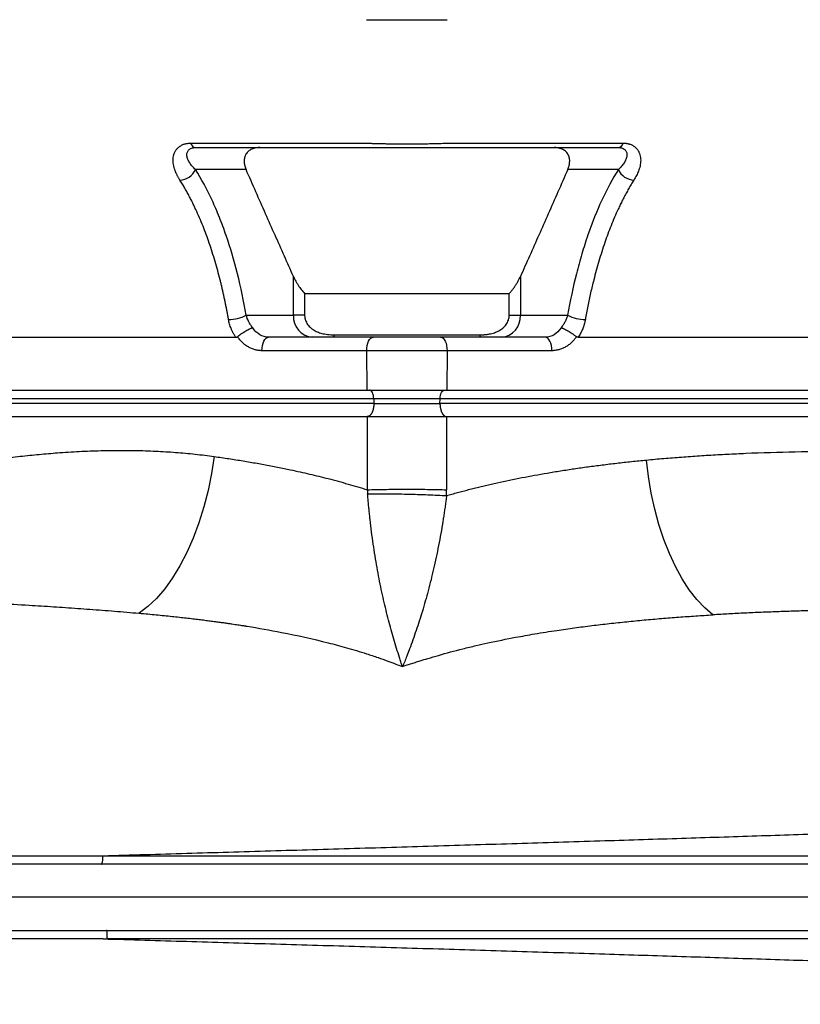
# Model space of a CAD drawing. Extents: x 99 to 1386, y 21 to 2104.
# Tile 11 of 20: x 1028 to 1205, y 321 to 545. Entities that reach past the tile are written whole.
import ezdxf

# ---------------------------------------------------------------- set-up
doc = ezdxf.new("R2010")
doc.units = 0
doc.layers.get('0').update_dxf_attribs({"linetype": 'CONTINUOUS'})

msp = doc.modelspace()

# ---------------------------------------------------------------- linework, layer by layer
at = {"color": 7, "linetype": 'CONTINUOUS'}
for p, q in [((1066.76, 516.69), (1106.64, 516.69)), ((1124.92, 516.69), (1164.8, 516.69)), ((1079.32, 510.68), (1067.86, 510.68)), ((1163.7, 510.68), (1152.23, 510.68)), ((1090.06, 477.68), (1090.06, 486.46)), ((1141.5, 486.46), (1141.5, 477.68)), ((1092.59, 482.59), (1138.96, 482.59)), ((1092.59, 482.59), (1092.59, 477.68)), ((1138.96, 477.68), (1138.96, 482.59)), ((1079.35, 477.68), (1090.06, 477.68)), ((1092.59, 477.68), (1090.06, 477.68)), ((1138.96, 477.68), (1141.5, 477.68)), ((1141.5, 477.68), (1152.2, 477.68)), ((941.8, 472.68), (1076.99, 472.68)), ((1108.17, 472.68), (1084.43, 472.68)), ((1099.31, 473.23), (1132.25, 473.23)), ((1147.12, 472.68), (1123.38, 472.68)), ((1154.57, 472.68), (1289.75, 472.68)), ((1106.67, 469.63), (1082.93, 469.63)), ((1124.88, 469.63), (1106.67, 469.63)), ((1106.75, 460.68), (1106.67, 469.63)), ((1124.88, 469.63), (1124.8, 460.68)), ((1148.62, 469.63), (1124.88, 469.63)), ((912.25, 460.68), (1106.75, 460.68)), ((1106.75, 460.68), (1124.8, 460.68)), ((1124.8, 460.68), (1319.3, 460.68)), ((1108.26, 458.75), (913.76, 458.75)), ((1123.3, 458.75), (1108.26, 458.75)), ((1108.26, 458.75), (1108.28, 457.68)), ((1123.27, 457.68), (1123.3, 458.75)), ((1317.8, 458.75), (1123.3, 458.75)), ((1108.28, 457.68), (913.77, 457.68)), ((1317.78, 457.68), (1123.27, 457.68)), ((912.13, 454.68), (1106.79, 454.68)), ((1106.79, 454.68), (1106.79, 438.1)), ((1124.77, 454.68), (1319.42, 454.68)), ((1124.77, 454.68), (1124.77, 438.1))]:
    msp.add_line(p, q, dxfattribs=at)
at = {"color": 7, "linetype": 'CONTINUOUS', "flags": 128}
for points in [[(1082.93, 469.63), (1082.96, 470.22), (1083.04, 470.8), (1083.18, 471.32), (1083.36, 471.79), (1083.59, 472.17), (1083.85, 472.45), (1084.14, 472.63), (1084.43, 472.68)], [(1106.67, 469.63), (1106.7, 470.22), (1106.78, 470.8), (1106.92, 471.32), (1107.1, 471.79), (1107.33, 472.17), (1107.59, 472.45), (1107.88, 472.63), (1108.17, 472.68)], [(1123.38, 472.68), (1123.68, 472.63), (1123.96, 472.45), (1124.22, 472.17), (1124.45, 471.79), (1124.64, 471.32), (1124.78, 470.8), (1124.86, 470.22), (1124.88, 469.63)], [(1148.62, 469.63), (1148.6, 470.22), (1148.52, 470.8), (1148.38, 471.32), (1148.19, 471.79), (1147.97, 472.17), (1147.7, 472.45), (1147.42, 472.63), (1147.12, 472.68)], [(1108.26, 458.75), (1108.23, 459.13), (1108.17, 459.5), (1108.08, 459.83), (1107.95, 460.12), (1107.8, 460.36), (1107.63, 460.54), (1107.45, 460.65), (1107.26, 460.68)], [(1123.3, 458.75), (1123.32, 459.13), (1123.38, 459.5), (1123.48, 459.83), (1123.6, 460.12), (1123.75, 460.36), (1123.92, 460.54), (1124.11, 460.65), (1124.3, 460.68)], [(1072.11, 445.63), (1071.51, 441.75), (1070.73, 437.93), (1069.77, 434.19), (1068.64, 430.59), (1067.35, 427.14), (1065.91, 423.9), (1064.34, 420.88), (1062.66, 418.11), (1060.87, 415.63), (1059, 413.45), (1057.06, 411.61), (1055.07, 410.1)], [(1185.12, 409.73), (1183.27, 411.32), (1181.48, 413.23), (1179.78, 415.44), (1178.16, 417.93), (1176.65, 420.68), (1175.26, 423.66), (1174.01, 426.85), (1172.89, 430.21), (1171.94, 433.73), (1171.14, 437.36), (1170.52, 441.08), (1170.07, 444.84)]]:
    msp.add_lwpolyline(points, dxfattribs=at)
at = {"color": 7, "linetype": 'CONTINUOUS'}
for centre, radius, start, end in [((1068.11, 517.08), 1.41, 195.8185, 260.3156), ((1163.44, 517.08), 1.41, 279.6844, 344.1815), ((1064.2, 512.34), 4.01, 271.8049, 335.6437), ((1167.35, 512.34), 4.01, 204.3563, 268.1951), ((1075.46, 484.86), 8.16, 269.1574, 298.4973), ((1094.75, 477.37), 4.7, 176.1889, 265.5983), ((1136.81, 477.37), 4.7, 274.4017, 3.8111), ((1156.1, 484.86), 8.16, 241.5022, 270.8431), ((1098.52, 473.19), 0.792, 320.0408, 2.5134), ((1133.04, 473.19), 0.792, 177.4866, 219.9592)]:
    msp.add_arc(centre, radius, start, end, dxfattribs=at)
for points, knots in [([(1106.65, 544.68), (1108.03, 544.68), (1109.51, 544.68), (1112.59, 544.68), (1114.18, 544.68), (1115.78, 544.68)], [0, 0, 0, 0, 0.5, 0.5, 1, 1, 1, 1]), ([(1115.78, 544.68), (1117.37, 544.68), (1118.97, 544.68), (1122.04, 544.68), (1123.53, 544.68), (1124.91, 544.68)], [0, 0, 0, 0, 0.5, 0.5, 1, 1, 1, 1]), ([(1064.33, 508.33), (1064.27, 508.42), (1064.17, 508.59), (1064.01, 508.85), (1063.87, 509.1), (1063.73, 509.36), (1063.6, 509.61), (1063.48, 509.86), (1063.37, 510.12), (1063.27, 510.37), (1063.18, 510.62), (1063.06, 511.01), (1062.92, 511.53), (1062.81, 512.19), (1062.77, 512.83), (1062.83, 513.68), (1063.06, 514.5), (1063.49, 515.23), (1063.93, 515.72), (1064.47, 516.13), (1065.01, 516.39), (1065.44, 516.53), (1065.75, 516.6), (1066.08, 516.65), (1066.41, 516.69), (1066.64, 516.69), (1066.76, 516.69)], [0, 0, 0, 0, 0.026057, 0.051836, 0.077357, 0.10263, 0.127665, 0.15247, 0.177057, 0.201434, 0.225614, 0.249607, 0.312987, 0.374742, 0.437907, 0.499189, 0.624292, 0.688003, 0.749463, 0.813087, 0.874811, 0.900217, 0.925321, 0.95024, 0.975094, 1, 1, 1, 1]), ([(1106.64, 516.69), (1106.77, 516.69), (1107.04, 516.68), (1107.45, 516.66), (1107.87, 516.65), (1108.29, 516.63), (1108.73, 516.62), (1109.18, 516.61), (1109.64, 516.6), (1110.11, 516.58), (1110.59, 516.58), (1111.16, 516.57), (1111.84, 516.55), (1112.6, 516.55), (1113.38, 516.54), (1114.17, 516.53), (1114.97, 516.53), (1115.51, 516.53), (1115.78, 516.53)], [0, 0, 0, 0, 0.047301, 0.095086, 0.143406, 0.192318, 0.241886, 0.292172, 0.343212, 0.395027, 0.447641, 0.501079, 0.582682, 0.664856, 0.747626, 0.831025, 0.915123, 1, 1, 1, 1]), ([(1115.78, 516.53), (1115.93, 516.53), (1116.22, 516.53), (1116.66, 516.53), (1117.1, 516.53), (1117.53, 516.53), (1117.96, 516.54), (1118.39, 516.54), (1118.81, 516.54), (1119.24, 516.55), (1119.66, 516.55), (1120.07, 516.56), (1120.62, 516.57), (1121.29, 516.58), (1122.07, 516.6), (1122.82, 516.62), (1123.55, 516.64), (1124.25, 516.66), (1124.69, 516.68), (1124.92, 516.69)], [0, 0, 0, 0, 0.04643, 0.09262, 0.138581, 0.184329, 0.229876, 0.275235, 0.320412, 0.365414, 0.410243, 0.454904, 0.499401, 0.587896, 0.674161, 0.758304, 0.840474, 0.920952, 1, 1, 1, 1]), ([(1164.8, 516.69), (1164.87, 516.69), (1165, 516.69), (1165.19, 516.68), (1165.37, 516.66), (1165.56, 516.64), (1165.74, 516.61), (1165.91, 516.57), (1166.09, 516.53), (1166.25, 516.48), (1166.6, 516.36), (1167.09, 516.13), (1167.63, 515.72), (1168.07, 515.22), (1168.5, 514.49), (1168.73, 513.67), (1168.78, 512.82), (1168.74, 512.17), (1168.63, 511.51), (1168.47, 510.91), (1168.28, 510.36), (1168.07, 509.85), (1167.83, 509.35), (1167.55, 508.84), (1167.33, 508.5), (1167.23, 508.33)], [0, 0, 0, 0, 0.013958, 0.027882, 0.041795, 0.055717, 0.069668, 0.08367, 0.097743, 0.111908, 0.126184, 0.187935, 0.251611, 0.313009, 0.376665, 0.50193, 0.563645, 0.627273, 0.688667, 0.75167, 0.799603, 0.84832, 0.897907, 0.948438, 1, 1, 1, 1]), ([(1067.86, 510.68), (1067.73, 510.81), (1067.6, 510.94), (1067.36, 511.19), (1067.24, 511.32), (1066.92, 511.7), (1066.72, 511.96), (1066.38, 512.49), (1066.24, 512.76), (1066.03, 513.28), (1065.96, 513.54), (1065.91, 513.92), (1065.9, 514.04), (1065.91, 514.28), (1065.93, 514.4), (1065.99, 514.62), (1066.03, 514.73), (1066.14, 514.93), (1066.21, 515.03), (1066.37, 515.21), (1066.46, 515.29), (1066.68, 515.43), (1066.8, 515.49), (1067.2, 515.63), (1067.52, 515.68), (1067.88, 515.68)], [0, 0, 0, 0, 0.0625, 0.0625, 0.125, 0.125, 0.25, 0.25, 0.375, 0.375, 0.5, 0.5, 0.5625, 0.5625, 0.625, 0.625, 0.6875, 0.6875, 0.75, 0.75, 0.8125, 0.8125, 0.875, 0.875, 1, 1, 1, 1]), ([(1067.88, 515.68), (1075.7, 515.68), (1087.45, 515.68), (1100.16, 515.68), (1105.55, 515.68), (1107.01, 515.68), (1107.75, 515.68), (1107.99, 515.68), (1108.49, 515.68), (1108.74, 515.68), (1109.51, 515.68), (1110.03, 515.68), (1111.1, 515.68), (1111.66, 515.68), (1113.32, 515.68), (1114.44, 515.68), (1116.14, 515.68), (1116.71, 515.68), (1117.85, 515.68), (1118.41, 515.68), (1120.07, 515.68), (1121.15, 515.68), (1122.72, 515.68), (1123.24, 515.68), (1123.98, 515.68), (1124.22, 515.68), (1124.72, 515.68), (1125.95, 515.68), (1131.13, 515.68), (1143.95, 515.68), (1155.79, 515.68), (1163.68, 515.68)], [0, 0, 0, 0, 0.25, 0.375, 0.40625, 0.421875, 0.421875, 0.429687, 0.429687, 0.4375, 0.4375, 0.453125, 0.453125, 0.46875, 0.46875, 0.5, 0.5, 0.515625, 0.515625, 0.53125, 0.53125, 0.5625, 0.5625, 0.578125, 0.578125, 0.585937, 0.585937, 0.59375, 0.625, 0.75, 1, 1, 1, 1]), ([(1082.42, 515.68), (1082.35, 515.68), (1082.23, 515.68), (1082.04, 515.67), (1081.86, 515.66), (1081.68, 515.63), (1081.51, 515.61), (1081.22, 515.55), (1080.85, 515.44), (1080.41, 515.25), (1080.02, 515), (1079.56, 514.6), (1079.23, 514.13), (1079.03, 513.61), (1078.93, 513.22), (1078.88, 512.8), (1078.88, 512.37), (1078.93, 511.94), (1079.02, 511.53), (1079.15, 511.1), (1079.27, 510.83), (1079.32, 510.68)], [0, 0, 0, 0, 0.02193, 0.043592, 0.065028, 0.086282, 0.1074, 0.128427, 0.189826, 0.25058, 0.310886, 0.372069, 0.500789, 0.55885, 0.618817, 0.683727, 0.750585, 0.811216, 0.872776, 0.9356, 1, 1, 1, 1]), ([(1152.23, 510.68), (1152.26, 510.76), (1152.32, 510.9), (1152.4, 511.11), (1152.47, 511.32), (1152.53, 511.53), (1152.58, 511.74), (1152.62, 511.94), (1152.65, 512.15), (1152.67, 512.43), (1152.68, 512.8), (1152.63, 513.22), (1152.53, 513.62), (1152.33, 514.13), (1152, 514.6), (1151.54, 515), (1151.15, 515.24), (1150.71, 515.44), (1150.28, 515.56), (1149.88, 515.64), (1149.51, 515.68), (1149.27, 515.68), (1149.14, 515.68)], [0, 0, 0, 0, 0.032403, 0.06438, 0.095969, 0.127207, 0.158134, 0.188791, 0.219221, 0.249468, 0.316337, 0.381377, 0.441367, 0.499528, 0.628011, 0.689073, 0.7493, 0.810074, 0.871526, 0.913677, 0.956383, 1, 1, 1, 1]), ([(1163.68, 515.68), (1163.86, 515.68), (1164.03, 515.67), (1164.35, 515.62), (1164.5, 515.58), (1164.76, 515.48), (1164.88, 515.42), (1165.1, 515.28), (1165.19, 515.2), (1165.44, 514.94), (1165.54, 514.73), (1165.63, 514.39), (1165.64, 514.28), (1165.65, 514.03), (1165.65, 513.91), (1165.61, 513.66), (1165.59, 513.53), (1165.52, 513.27), (1165.47, 513.14), (1165.31, 512.74), (1165.17, 512.48), (1164.83, 511.96), (1164.64, 511.7), (1164.31, 511.32), (1164.2, 511.19), (1163.96, 510.94), (1163.83, 510.81), (1163.7, 510.68)], [0, 0, 0, 0, 0.0625, 0.0625, 0.125, 0.125, 0.1875, 0.1875, 0.25, 0.25, 0.375, 0.375, 0.4375, 0.4375, 0.5, 0.5, 0.5625, 0.5625, 0.625, 0.625, 0.75, 0.75, 0.875, 0.875, 0.9375, 0.9375, 1, 1, 1, 1]), ([(1079.35, 477.68), (1078.79, 480.91), (1078.13, 484.04), (1076.61, 490.06), (1075.76, 492.97), (1074.32, 497.16), (1073.81, 498.53), (1073.01, 500.53), (1072.74, 501.19), (1072.18, 502.48), (1071.9, 503.12), (1070.45, 506.24), (1069.2, 508.56), (1067.86, 510.68)], [0, 0, 0, 0, 0.25, 0.25, 0.5, 0.5, 0.625, 0.625, 0.6875, 0.6875, 0.75, 0.75, 1, 1, 1, 1]), ([(1090.06, 486.46), (1089.37, 488.01), (1087.98, 491.13), (1085.87, 495.87), (1083.72, 500.72), (1081.54, 505.66), (1080.07, 509), (1079.32, 510.68)], [0, 0, 0, 0, 0.191952, 0.387928, 0.587927, 0.791951, 1, 1, 1, 1]), ([(1152.23, 510.68), (1151.49, 509), (1150.02, 505.66), (1147.83, 500.72), (1145.69, 495.87), (1143.58, 491.13), (1142.19, 488.01), (1141.5, 486.46)], [0, 0, 0, 0, 0.208049, 0.412073, 0.612072, 0.808048, 1, 1, 1, 1]), ([(1163.7, 510.68), (1162.36, 508.56), (1161.11, 506.26), (1158.82, 501.31), (1157.76, 498.67), (1156.31, 494.46), (1155.85, 493.02), (1154.98, 490.09), (1154.57, 488.59), (1153.43, 484.04), (1152.77, 480.91), (1152.2, 477.68)], [0, 0, 0, 0, 0.25, 0.25, 0.5, 0.5, 0.625, 0.625, 0.75, 0.75, 1, 1, 1, 1]), ([(1075.34, 476.7), (1075.29, 476.97), (1075.19, 477.52), (1075.04, 478.34), (1074.89, 479.16), (1074.73, 479.97), (1074.56, 480.79), (1074.39, 481.61), (1074.21, 482.42), (1074.03, 483.24), (1073.84, 484.05), (1073.64, 484.86), (1073.16, 486.82), (1072.31, 489.93), (1071.02, 494.01), (1069.56, 497.96), (1068.35, 500.77), (1067.47, 502.63), (1067, 503.6), (1066.51, 504.56), (1065.99, 505.51), (1065.46, 506.46), (1064.9, 507.41), (1064.52, 508.02), (1064.33, 508.33)], [0, 0, 0, 0, 0.022268, 0.04462, 0.067054, 0.08957, 0.112168, 0.134848, 0.157609, 0.180451, 0.203373, 0.226376, 0.249459, 0.371722, 0.497612, 0.620327, 0.748459, 0.782388, 0.816985, 0.852249, 0.888181, 0.924783, 0.962055, 1, 1, 1, 1]), ([(1167.23, 508.33), (1167.12, 508.17), (1166.92, 507.84), (1166.61, 507.34), (1166.32, 506.84), (1166.02, 506.33), (1165.74, 505.82), (1165.46, 505.32), (1165.18, 504.8), (1164.92, 504.29), (1164.65, 503.78), (1164.4, 503.27), (1164.14, 502.75), (1163.9, 502.24), (1163.17, 500.69), (1162.04, 498.05), (1160.58, 494.12), (1159.27, 490.02), (1158.36, 486.66), (1157.76, 484.23), (1157.41, 482.73), (1157.09, 481.23), (1156.78, 479.72), (1156.49, 478.21), (1156.31, 477.2), (1156.22, 476.7)], [0, 0, 0, 0, 0.020333, 0.040474, 0.060422, 0.080179, 0.099744, 0.119118, 0.138301, 0.157294, 0.176095, 0.194707, 0.213127, 0.231357, 0.249396, 0.376419, 0.498093, 0.625492, 0.749164, 0.791659, 0.833881, 0.875828, 0.917498, 0.95889, 1, 1, 1, 1]), ([(1090.06, 486.46), (1090.11, 486.34), (1090.22, 486.11), (1090.39, 485.77), (1090.56, 485.43), (1090.75, 485.1), (1090.94, 484.78), (1091.18, 484.4), (1091.47, 483.96), (1091.83, 483.49), (1092.2, 483.03), (1092.46, 482.74), (1092.59, 482.59)], [0, 0, 0, 0, 0.0855095, 0.1700841, 0.2537667, 0.3366015, 0.4186339, 0.4999105, 0.6290004, 0.7552258, 0.8788123, 1, 1, 1, 1]), ([(1138.96, 482.59), (1139.04, 482.67), (1139.19, 482.84), (1139.41, 483.09), (1139.62, 483.35), (1139.83, 483.62), (1140.03, 483.89), (1140.23, 484.17), (1140.49, 484.58), (1140.82, 485.11), (1141.18, 485.77), (1141.39, 486.23), (1141.5, 486.46)], [0, 0, 0, 0, 0.068954, 0.138664, 0.209176, 0.280535, 0.352784, 0.425965, 0.500118, 0.663373, 0.829881, 1, 1, 1, 1]), ([(1076.99, 472.68), (1076.94, 472.76), (1076.84, 472.91), (1076.69, 473.15), (1076.55, 473.39), (1076.41, 473.63), (1076.28, 473.87), (1076.16, 474.12), (1076.04, 474.37), (1075.9, 474.71), (1075.74, 475.14), (1075.58, 475.65), (1075.44, 476.17), (1075.37, 476.52), (1075.34, 476.7)], [0, 0, 0, 0, 0.062678, 0.125229, 0.187723, 0.250233, 0.312831, 0.375591, 0.438584, 0.501883, 0.626, 0.75002, 0.874501, 1, 1, 1, 1]), ([(1080.84, 474.84), (1080.67, 475.05), (1080.5, 475.27), (1080.2, 475.73), (1080.06, 475.97), (1079.69, 476.69), (1079.49, 477.18), (1079.35, 477.68)], [0, 0, 0, 0, 0.25, 0.25, 0.5, 0.5, 1, 1, 1, 1]), ([(1092.59, 477.68), (1092.59, 477.62), (1092.6, 477.5), (1092.61, 477.31), (1092.64, 477.12), (1092.67, 476.94), (1092.71, 476.76), (1092.8, 476.46), (1092.97, 476.05), (1093.26, 475.57), (1093.62, 475.13), (1094.17, 474.61), (1094.94, 474.1), (1095.98, 473.67), (1096.94, 473.44), (1097.81, 473.31), (1098.55, 473.24), (1099.05, 473.23), (1099.31, 473.23)], [0, 0, 0, 0, 0.02087, 0.041666, 0.062448, 0.083274, 0.104205, 0.125298, 0.187426, 0.250705, 0.312605, 0.376278, 0.501549, 0.620883, 0.751238, 0.831031, 0.913848, 1, 1, 1, 1]), ([(1132.25, 473.23), (1132.38, 473.23), (1132.63, 473.23), (1133.01, 473.25), (1133.39, 473.27), (1133.75, 473.31), (1134.11, 473.36), (1134.73, 473.46), (1135.57, 473.67), (1136.61, 474.1), (1137.38, 474.61), (1137.93, 475.12), (1138.29, 475.56), (1138.58, 476.04), (1138.77, 476.51), (1138.89, 476.93), (1138.95, 477.31), (1138.96, 477.56), (1138.96, 477.68)], [0, 0, 0, 0, 0.043338, 0.085818, 0.127475, 0.168344, 0.208467, 0.247884, 0.378204, 0.497534, 0.623042, 0.686303, 0.747847, 0.811265, 0.873575, 0.915968, 0.957946, 1, 1, 1, 1]), ([(1152.2, 477.68), (1152.13, 477.43), (1152.05, 477.19), (1151.85, 476.69), (1151.74, 476.44), (1151.49, 475.96), (1151.36, 475.73), (1151.06, 475.27), (1150.89, 475.05), (1150.72, 474.84)], [0, 0, 0, 0, 0.25, 0.25, 0.5, 0.5, 0.75, 0.75, 1, 1, 1, 1]), ([(1156.22, 476.7), (1156.2, 476.61), (1156.17, 476.43), (1156.11, 476.17), (1156.05, 475.91), (1155.98, 475.64), (1155.9, 475.38), (1155.81, 475.13), (1155.72, 474.87), (1155.58, 474.53), (1155.4, 474.11), (1155.15, 473.62), (1154.87, 473.14), (1154.67, 472.84), (1154.57, 472.68)], [0, 0, 0, 0, 0.063392, 0.126455, 0.189259, 0.251876, 0.314376, 0.376831, 0.439313, 0.501892, 0.627221, 0.751638, 0.875708, 1, 1, 1, 1]), ([(1077.38, 472.81), (1077.41, 472.84), (1077.49, 472.9), (1077.61, 472.99), (1077.73, 473.08), (1077.84, 473.17), (1077.96, 473.26), (1078.07, 473.34), (1078.19, 473.42), (1078.43, 473.58), (1078.79, 473.83), (1079.28, 474.12), (1079.75, 474.39), (1080.1, 474.56), (1080.36, 474.68), (1080.55, 474.75), (1080.72, 474.81), (1080.81, 474.83), (1080.84, 474.84)], [0, 0, 0, 0, 0.033944, 0.067293, 0.099958, 0.131852, 0.162895, 0.193014, 0.222142, 0.250219, 0.377183, 0.499803, 0.61973, 0.749305, 0.804408, 0.874522, 0.951882, 1, 1, 1, 1]), ([(1084.43, 472.68), (1083.73, 472.68), (1083.04, 472.88), (1081.79, 473.63), (1081.25, 474.18), (1080.84, 474.84)], [0, 0, 0, 0, 0.5, 0.5, 1, 1, 1, 1]), ([(1150.72, 474.84), (1150.31, 474.18), (1149.77, 473.63), (1148.52, 472.88), (1147.82, 472.68), (1147.12, 472.68)], [0, 0, 0, 0, 0.5, 0.5, 1, 1, 1, 1]), ([(1150.72, 474.84), (1150.74, 474.84), (1150.79, 474.82), (1150.88, 474.79), (1151.03, 474.75), (1151.2, 474.68), (1151.46, 474.56), (1151.81, 474.39), (1152.28, 474.12), (1152.76, 473.83), (1153.17, 473.56), (1153.49, 473.34), (1153.72, 473.17), (1153.95, 472.99), (1154.1, 472.87), (1154.18, 472.81)], [0, 0, 0, 0, 0.028534, 0.070112, 0.125613, 0.195769, 0.25076, 0.380211, 0.500267, 0.622857, 0.749855, 0.807055, 0.868203, 0.932738, 1, 1, 1, 1]), ([(1076.99, 472.68), (1077.02, 472.69), (1077.08, 472.69), (1077.16, 472.7), (1077.24, 472.73), (1077.31, 472.76), (1077.35, 472.8), (1077.38, 472.81)], [0, 0, 0, 0, 0.219683, 0.427058, 0.624492, 0.81457, 1, 1, 1, 1]), ([(1082.93, 469.63), (1082.86, 469.63), (1082.71, 469.63), (1082.48, 469.65), (1082.26, 469.67), (1082.03, 469.7), (1081.81, 469.74), (1081.59, 469.78), (1081.17, 469.88), (1080.58, 470.09), (1079.83, 470.45), (1079.12, 470.92), (1078.58, 471.38), (1078.17, 471.79), (1077.89, 472.11), (1077.62, 472.45), (1077.46, 472.69), (1077.38, 472.81)], [0, 0, 0, 0, 0.035325, 0.070559, 0.105741, 0.140906, 0.176093, 0.211339, 0.246682, 0.373303, 0.499998, 0.626622, 0.753321, 0.815077, 0.876641, 0.938215, 1, 1, 1, 1]), ([(1154.18, 472.81), (1154.13, 472.74), (1154.04, 472.6), (1153.9, 472.4), (1153.74, 472.21), (1153.59, 472.02), (1153.42, 471.84), (1153.26, 471.66), (1152.94, 471.35), (1152.44, 470.92), (1151.73, 470.45), (1150.98, 470.09), (1150.33, 469.87), (1149.8, 469.74), (1149.41, 469.68), (1149.02, 469.64), (1148.76, 469.63), (1148.62, 469.63)], [0, 0, 0, 0, 0.035328, 0.070566, 0.10575, 0.140918, 0.176108, 0.211356, 0.246701, 0.373327, 0.500024, 0.626646, 0.75334, 0.815092, 0.876652, 0.938221, 1, 1, 1, 1]), ([(1154.57, 472.68), (1154.54, 472.69), (1154.48, 472.69), (1154.4, 472.7), (1154.32, 472.73), (1154.25, 472.76), (1154.2, 472.8), (1154.18, 472.81)], [0, 0, 0, 0, 0.2156701, 0.4206717, 0.6176807, 0.8097078, 1, 1, 1, 1]), ([(1108.28, 457.68), (1108.28, 457.63), (1108.28, 457.51), (1108.27, 457.35), (1108.26, 457.18), (1108.25, 457.02), (1108.23, 456.86), (1108.2, 456.71), (1108.18, 456.56), (1108.15, 456.42), (1108.11, 456.28), (1108.08, 456.15), (1108.04, 456.02), (1107.99, 455.9), (1107.95, 455.79), (1107.9, 455.68), (1107.85, 455.58), (1107.81, 455.48), (1107.75, 455.39), (1107.7, 455.31), (1107.65, 455.23), (1107.59, 455.16), (1107.54, 455.09), (1107.48, 455.03), (1107.43, 454.97), (1107.37, 454.92), (1107.32, 454.88), (1107.26, 454.84), (1107.21, 454.8), (1107.15, 454.77), (1107.1, 454.75), (1107.04, 454.73), (1106.99, 454.71), (1106.94, 454.7), (1106.89, 454.69), (1106.84, 454.69), (1106.8, 454.68), (1106.79, 454.68)], [0, 0, 0, 0, 0.036154, 0.071861, 0.107123, 0.141939, 0.176309, 0.210232, 0.24371, 0.276742, 0.309328, 0.341467, 0.373161, 0.404409, 0.435211, 0.465566, 0.495476, 0.52494, 0.553957, 0.582529, 0.610654, 0.638334, 0.665567, 0.692355, 0.718696, 0.744592, 0.770041, 0.795044, 0.819601, 0.843712, 0.867377, 0.890596, 0.913369, 0.935696, 0.957577, 0.979011, 1, 1, 1, 1]), ([(1108.28, 457.68), (1109.42, 457.68), (1110.63, 457.68), (1113.16, 457.68), (1114.47, 457.68), (1117.09, 457.68), (1118.39, 457.68), (1120.92, 457.68), (1122.14, 457.68), (1123.27, 457.68)], [0, 0, 0, 0, 0.25, 0.25, 0.5, 0.5, 0.75, 0.75, 1, 1, 1, 1]), ([(1123.27, 457.68), (1123.27, 457.63), (1123.27, 457.51), (1123.28, 457.34), (1123.29, 457.17), (1123.31, 457), (1123.33, 456.83), (1123.36, 456.67), (1123.39, 456.51), (1123.43, 456.35), (1123.47, 456.2), (1123.51, 456.06), (1123.55, 455.93), (1123.6, 455.8), (1123.65, 455.68), (1123.71, 455.57), (1123.76, 455.46), (1123.82, 455.36), (1123.88, 455.27), (1123.93, 455.19), (1123.99, 455.12), (1124.05, 455.05), (1124.11, 454.99), (1124.16, 454.94), (1124.22, 454.89), (1124.27, 454.85), (1124.33, 454.82), (1124.38, 454.79), (1124.43, 454.76), (1124.48, 454.74), (1124.52, 454.72), (1124.57, 454.71), (1124.61, 454.7), (1124.65, 454.69), (1124.69, 454.69), (1124.73, 454.69), (1124.76, 454.68), (1124.77, 454.68)], [0, 0, 0, 0, 0.036491, 0.07316, 0.109931, 0.146727, 0.183468, 0.220076, 0.256473, 0.292582, 0.328331, 0.363649, 0.39847, 0.432733, 0.466381, 0.499363, 0.531633, 0.563151, 0.593882, 0.623798, 0.652874, 0.681093, 0.708439, 0.734903, 0.76048, 0.785168, 0.808967, 0.831883, 0.853921, 0.875091, 0.895402, 0.914868, 0.933501, 0.951316, 0.968327, 0.98455, 1, 1, 1, 1]), ([(1106.79, 454.68), (1106.91, 454.68), (1107.15, 454.68), (1107.53, 454.68), (1107.9, 454.68), (1108.28, 454.68), (1108.67, 454.68), (1109.05, 454.68), (1109.44, 454.68), (1109.84, 454.68), (1110.24, 454.68), (1110.64, 454.68), (1111.68, 454.68), (1113.38, 454.68), (1115.78, 454.68), (1118.17, 454.68), (1119.99, 454.68), (1121.25, 454.68), (1121.98, 454.68), (1122.7, 454.68), (1123.4, 454.68), (1124.1, 454.68), (1124.54, 454.68), (1124.77, 454.68)], [0, 0, 0, 0, 0.0224346, 0.0448141, 0.0671505, 0.0894562, 0.1117434, 0.1340244, 0.1563115, 0.178617, 0.2009533, 0.2233324, 0.2457665, 0.3728753, 0.5000065, 0.6271091, 0.7542464, 0.7953232, 0.8362521, 0.8771085, 0.9179681, 0.9589068, 1, 1, 1, 1]), ([(931.77, 431.35), (932.5, 431.41), (933.95, 431.53), (936.13, 431.73), (938.31, 431.93), (940.5, 432.15), (942.69, 432.38), (944.87, 432.62), (947.06, 432.87), (949.26, 433.13), (951.45, 433.4), (953.65, 433.68), (955.85, 433.98), (958.05, 434.28), (960.25, 434.6), (962.46, 434.92), (964.66, 435.26), (968.81, 435.91), (975.4, 437.02), (982.41, 438.27), (987.71, 439.23), (990.77, 439.79), (994.23, 440.43), (997.98, 441.1), (1002.91, 441.98), (1008.24, 442.89), (1014.09, 443.82), (1019.35, 444.6), (1024.15, 445.23), (1028.62, 445.75), (1032.92, 446.18), (1036.58, 446.48), (1039.63, 446.68), (1042.12, 446.82), (1044.58, 446.92), (1047.01, 446.99), (1049.42, 447.03), (1051.81, 447.04), (1054.17, 447.01), (1056.5, 446.95), (1058.81, 446.86), (1061.09, 446.74), (1063.34, 446.58), (1065.57, 446.4), (1067.77, 446.17), (1069.95, 445.92), (1071.39, 445.73), (1072.11, 445.63)], [0, 0, 0, 0, 0.015465, 0.030948, 0.04645, 0.06197, 0.07751, 0.09307, 0.108649, 0.124248, 0.139868, 0.155508, 0.171169, 0.186852, 0.202555, 0.21828, 0.234028, 0.249797, 0.306962, 0.375376, 0.40023, 0.420616, 0.441001, 0.474494, 0.501095, 0.546889, 0.588679, 0.626471, 0.659416, 0.691185, 0.721784, 0.75122, 0.769056, 0.786704, 0.804165, 0.821442, 0.838537, 0.855452, 0.872189, 0.888752, 0.905141, 0.92136, 0.937412, 0.953299, 0.969024, 0.98459, 1, 1, 1, 1]), ([(1170.07, 444.84), (1170.73, 444.9), (1172.04, 445.03), (1174.01, 445.2), (1176, 445.37), (1178.01, 445.52), (1180.04, 445.67), (1182.09, 445.81), (1184.15, 445.94), (1186.23, 446.06), (1188.33, 446.17), (1190.45, 446.28), (1195.59, 446.51), (1203.82, 446.76), (1215.16, 446.86), (1226.48, 446.71), (1235.32, 446.4), (1241.63, 446.08), (1245.5, 445.85), (1249.29, 445.58), (1253.02, 445.29), (1256.68, 444.97), (1259.1, 444.72), (1260.3, 444.6)], [0, 0, 0, 0, 0.021789, 0.043765, 0.065927, 0.088277, 0.110815, 0.133541, 0.156455, 0.179559, 0.202852, 0.226335, 0.250008, 0.374048, 0.500005, 0.626511, 0.749996, 0.793481, 0.836235, 0.878261, 0.919562, 0.96014, 1, 1, 1, 1]), ([(1072.11, 445.63), (1072.66, 445.55), (1073.76, 445.4), (1075.41, 445.15), (1077.03, 444.9), (1078.64, 444.64), (1080.23, 444.37), (1081.8, 444.1), (1083.36, 443.81), (1084.9, 443.53), (1086.42, 443.23), (1087.92, 442.93), (1090.35, 442.42), (1093.7, 441.68), (1097.3, 440.79), (1100.2, 440.02), (1102.43, 439.4), (1104.62, 438.77), (1106.07, 438.32), (1106.79, 438.1)], [0, 0, 0, 0, 0.047332, 0.094193, 0.140584, 0.186508, 0.231964, 0.276955, 0.321482, 0.365545, 0.409147, 0.452289, 0.494972, 0.619373, 0.741837, 0.807631, 0.872584, 0.936704, 1, 1, 1, 1]), ([(1124.75, 436.77), (1125.17, 436.89), (1125.99, 437.12), (1127.23, 437.46), (1128.49, 437.79), (1129.75, 438.12), (1131.02, 438.44), (1132.31, 438.76), (1133.6, 439.07), (1134.91, 439.37), (1137.65, 439.99), (1141.87, 440.87), (1146.67, 441.75), (1150.63, 442.4), (1153.71, 442.88), (1156.86, 443.32), (1160.07, 443.74), (1163.35, 444.14), (1166.69, 444.51), (1168.94, 444.73), (1170.07, 444.84)], [0, 0, 0, 0, 0.027687, 0.055566, 0.083636, 0.111899, 0.140356, 0.169008, 0.197855, 0.226898, 0.256139, 0.380525, 0.507448, 0.573923, 0.641685, 0.710739, 0.781092, 0.852749, 0.925717, 1, 1, 1, 1]), ([(1106.79, 438.1), (1108.15, 438.14), (1109.61, 438.17), (1112.64, 438.21), (1114.21, 438.22), (1117.35, 438.22), (1118.92, 438.21), (1121.95, 438.17), (1123.41, 438.14), (1124.77, 438.1)], [0, 0, 0, 0, 0.25, 0.25, 0.5, 0.5, 0.75, 0.75, 1, 1, 1, 1]), ([(1106.87, 437.15), (1108.17, 437.17), (1109.6, 437.18), (1112.63, 437.17), (1114.23, 437.15), (1117.42, 437.08), (1119.01, 437.03), (1122.04, 436.91), (1123.46, 436.84), (1124.75, 436.77)], [0, 0, 0, 0, 0.25, 0.25, 0.5, 0.5, 0.75, 0.75, 1, 1, 1, 1]), ([(1114.7, 398), (1114.7, 398.02), (1114.7, 398.04), (1114.71, 398.07), (1114.71, 398.11), (1114.69, 398.18), (1114.65, 398.33), (1114.56, 398.62), (1114.37, 399.21), (1113.98, 400.4), (1113.22, 402.8), (1112.19, 406.32), (1111.02, 410.75), (1110.13, 414.67), (1109.47, 417.94), (1108.99, 420.48), (1108.55, 423.08), (1108.14, 425.78), (1107.76, 428.51), (1107.49, 430.77), (1107.31, 432.49), (1107.19, 433.66), (1107.07, 434.83), (1106.97, 435.99), (1106.91, 436.77), (1106.87, 437.15)], [0, 0, 0, 0, 0.001298, 0.001909, 0.002887, 0.004845, 0.008758, 0.016588, 0.032248, 0.063568, 0.126204, 0.251367, 0.376011, 0.500394, 0.564045, 0.625244, 0.689055, 0.750599, 0.813723, 0.87485, 0.900416, 0.92572, 0.950757, 0.975519, 1, 1, 1, 1]), ([(1124.75, 436.77), (1124.73, 436.58), (1124.68, 436.19), (1124.61, 435.61), (1124.53, 435.03), (1124.45, 434.45), (1124.37, 433.87), (1124.28, 433.29), (1124.2, 432.7), (1124.11, 432.12), (1124.02, 431.54), (1123.81, 430.22), (1123.46, 428.16), (1122.96, 425.43), (1122.41, 422.75), (1121.84, 420.17), (1121.23, 417.64), (1120.4, 414.4), (1119.29, 410.51), (1117.88, 406.13), (1116.68, 402.8), (1115.8, 400.51), (1115.35, 399.37), (1115.09, 398.72), (1114.96, 398.43), (1114.91, 398.3), (1114.87, 398.21), (1114.84, 398.15), (1114.81, 398.1), (1114.79, 398.07), (1114.75, 398.03), (1114.72, 398.01), (1114.7, 398)], [0, 0, 0, 0, 0.012215, 0.024499, 0.036852, 0.049273, 0.061762, 0.074318, 0.08694, 0.099627, 0.11238, 0.125197, 0.186259, 0.249499, 0.310938, 0.374898, 0.435909, 0.49979, 0.624209, 0.748893, 0.874114, 0.924249, 0.961851, 0.980652, 0.986184, 0.990053, 0.992773, 0.994749, 0.99614, 0.997134, 0.99855, 1, 1, 1, 1]), ([(924.98, 412.71), (925.35, 412.73), (926.36, 412.8), (928.25, 412.92), (930.91, 413.07), (934.52, 413.24), (938.7, 413.39), (943.28, 413.52), (947.82, 413.61), (952.42, 413.67), (957.01, 413.71), (960.81, 413.72), (963.84, 413.73), (966.91, 413.73), (970.47, 413.72), (974.2, 413.7), (977.3, 413.67), (980.66, 413.64), (983.87, 413.59), (986.92, 413.55), (989.13, 413.5), (991.27, 413.46), (994.09, 413.4), (999.58, 413.26), (1005.75, 413.07), (1011.95, 412.83), (1017.03, 412.61), (1023.11, 412.32), (1028.72, 412.01), (1032.9, 411.75), (1035.65, 411.58), (1038.4, 411.4), (1041.16, 411.2), (1043.92, 411), (1046.7, 410.79), (1049.48, 410.57), (1052.27, 410.34), (1054.14, 410.18), (1055.07, 410.1)], [0, 0, 0, 0, 0.008649, 0.023254, 0.043863, 0.070542, 0.107871, 0.142404, 0.179198, 0.216131, 0.252842, 0.289619, 0.307907, 0.326199, 0.363644, 0.393876, 0.416101, 0.438177, 0.474635, 0.492701, 0.510659, 0.526957, 0.543235, 0.576806, 0.655667, 0.685789, 0.718274, 0.770376, 0.821981, 0.841941, 0.861843, 0.881694, 0.901497, 0.921258, 0.940984, 0.960679, 0.980349, 1, 1, 1, 1]), ([(1269.7, 409.68), (1269.09, 409.72), (1267.89, 409.8), (1266.07, 409.91), (1264.24, 410.02), (1262.4, 410.12), (1260.56, 410.21), (1258.7, 410.3), (1256.83, 410.38), (1254.96, 410.45), (1253.07, 410.52), (1251.17, 410.58), (1246.47, 410.72), (1238.89, 410.88), (1228.36, 410.96), (1217.7, 410.89), (1209.32, 410.73), (1203.3, 410.55), (1199.67, 410.43), (1196.04, 410.29), (1192.4, 410.13), (1188.76, 409.94), (1186.33, 409.8), (1185.12, 409.73)], [0, 0, 0, 0, 0.022391, 0.044844, 0.06736, 0.089941, 0.112589, 0.135306, 0.158095, 0.180956, 0.203894, 0.226908, 0.250002, 0.374423, 0.499997, 0.624945, 0.749995, 0.791856, 0.833621, 0.875305, 0.91692, 0.958481, 1, 1, 1, 1]), ([(1055.07, 410.1), (1055.74, 410.04), (1057.03, 409.93), (1058.94, 409.75), (1060.77, 409.57), (1062.51, 409.39), (1064.17, 409.21), (1065.74, 409.04), (1067.23, 408.86), (1068.64, 408.69), (1069.96, 408.53), (1071.19, 408.37), (1072.34, 408.22), (1073.41, 408.07), (1074.39, 407.93), (1075.28, 407.8), (1076.09, 407.69), (1076.82, 407.58), (1077.46, 407.48), (1078.01, 407.39), (1078.48, 407.32), (1078.87, 407.26), (1079.17, 407.21), (1079.38, 407.18), (1082.1, 406.74), (1088.29, 405.64), (1095.81, 403.98), (1102.22, 402.26), (1105.99, 401.12), (1109.11, 400.09), (1111.32, 399.3), (1113.14, 398.62), (1114.22, 398.19), (1114.7, 398)], [0, 0, 0, 0, 0.033163, 0.064937, 0.095315, 0.124294, 0.151869, 0.178039, 0.202799, 0.226149, 0.248088, 0.268614, 0.287726, 0.305425, 0.32171, 0.33658, 0.350037, 0.362081, 0.37271, 0.381927, 0.38973, 0.396121, 0.401099, 0.404664, 0.406817, 0.536799, 0.713629, 0.783406, 0.861016, 0.905623, 0.943598, 0.975029, 1, 1, 1, 1]), ([(1114.7, 398), (1115.01, 398.1), (1115.64, 398.31), (1116.63, 398.63), (1117.68, 398.97), (1118.97, 399.37), (1120.72, 399.91), (1123.93, 400.86), (1127.58, 401.84), (1131.33, 402.74), (1135.32, 403.64), (1139.75, 404.53), (1144.98, 405.46), (1149.42, 406.17), (1153.74, 406.79), (1157.7, 407.3), (1161.65, 407.77), (1165.6, 408.19), (1169.53, 408.57), (1173.46, 408.92), (1177.36, 409.22), (1181.25, 409.49), (1183.83, 409.65), (1185.12, 409.73)], [0, 0, 0, 0, 0.013303, 0.027508, 0.042617, 0.058638, 0.083259, 0.117943, 0.197042, 0.239993, 0.277883, 0.367052, 0.427995, 0.499302, 0.55515, 0.611011, 0.666859, 0.722666, 0.778402, 0.834036, 0.889535, 0.944868, 1, 1, 1, 1]), ([(1046.96, 355.11), (1053.25, 355.29), (1065.81, 355.67), (1084.85, 356.23), (1103.93, 356.79), (1122.98, 357.37), (1141.93, 357.95), (1160.32, 358.52), (1178.06, 359.08), (1195.12, 359.63), (1211.77, 360.18), (1227.95, 360.73), (1243.66, 361.28), (1258.83, 361.82), (1273.38, 362.36), (1287.19, 362.9), (1300.2, 363.44), (1312.35, 363.99), (1323.6, 364.53), (1333.62, 365.06), (1342.47, 365.57), (1350.16, 366.09), (1356.96, 366.6), (1362.83, 367.11), (1367.75, 367.62), (1371.82, 368.15), (1374.95, 368.69), (1376.89, 369.26), (1377.74, 369.67), (1377.55, 369.9), (1377.51, 369.95)], [0, 0, 0, 0, 0.039472, 0.07888, 0.11822, 0.157566, 0.196913, 0.236201, 0.273191, 0.310129, 0.347014, 0.383847, 0.420631, 0.457867, 0.495035, 0.532145, 0.569193, 0.60618, 0.643106, 0.679972, 0.713713, 0.747462, 0.781178, 0.814844, 0.848459, 0.882023, 0.918579, 0.955074, 0.991505, 1, 1, 1, 1]), ([(848.27, 354.95), (848.93, 354.95), (850.35, 354.96), (852.2, 354.96), (854.32, 354.96), (856.39, 354.96), (858.75, 354.96), (860.9, 354.97), (863.14, 354.97), (866.73, 354.97), (871.74, 354.98), (878.27, 354.98), (887.36, 354.99), (899.46, 355), (915.11, 355.01), (928.42, 355.02), (938.46, 355.03), (943.56, 355.03), (947.79, 355.04), (951.19, 355.04), (954.97, 355.04), (960.14, 355.04), (965.84, 355.05), (972.86, 355.05), (979.28, 355.06), (986.46, 355.06), (993.72, 355.07), (1001.1, 355.07), (1008.53, 355.08), (1015.03, 355.08), (1020.5, 355.09), (1024.86, 355.09), (1029.02, 355.09), (1032.98, 355.1), (1036.74, 355.1), (1040.31, 355.1), (1043.66, 355.1), (1045.83, 355.1), (1046.88, 355.1)], [0, 0, 0, 0, 0.014633, 0.031281, 0.041302, 0.062593, 0.078075, 0.093555, 0.109112, 0.125, 0.167676, 0.209143, 0.249421, 0.333542, 0.417135, 0.500206, 0.534352, 0.562958, 0.572948, 0.594175, 0.610623, 0.625299, 0.665002, 0.687384, 0.718671, 0.749447, 0.78072, 0.811942, 0.843108, 0.87422, 0.892975, 0.910861, 0.927881, 0.944034, 0.959321, 0.973745, 0.987304, 1, 1, 1, 1]), ([(1046.51, 353.18), (1046.55, 353.18), (1046.6, 353.23), (1046.69, 353.41), (1046.73, 353.56), (1046.81, 353.93), (1046.83, 354.15), (1046.87, 354.63), (1046.88, 354.87), (1046.88, 355.1)], [0, 0, 0, 0, 0.25, 0.25, 0.5, 0.5, 0.75, 0.75, 1, 1, 1, 1]), ([(1046.88, 355.1), (1050.1, 355.1), (1056.68, 355.1), (1066.85, 355.1), (1077.2, 355.1), (1087.49, 355.1), (1097.71, 355.1), (1108.43, 355.1), (1119.93, 355.1), (1132.2, 355.1), (1144.53, 355.1), (1156.79, 355.1), (1167.93, 355.1), (1178.27, 355.1), (1187.75, 355.1), (1197.33, 355.1), (1206.99, 355.1), (1216.69, 355.1), (1225.36, 355.1), (1232.75, 355.1), (1238.65, 355.1), (1244.2, 355.1), (1249.91, 355.1), (1255.39, 355.1), (1260.45, 355.1), (1264.86, 355.1), (1269.2, 355.1), (1273.51, 355.1), (1280.22, 355.1), (1289.2, 355.1), (1300.19, 355.1), (1310.84, 355.1), (1320.23, 355.1), (1328.36, 355.1), (1335.27, 355.1), (1341.87, 355.1), (1347.85, 355.11), (1353.29, 355.1), (1358.11, 355.1), (1362.52, 355.1), (1366.47, 355.1), (1369.93, 355.1), (1372.76, 355.1), (1375, 355.1), (1376.7, 355.1), (1377.59, 355.1), (1378.02, 355.1), (1378.18, 355.1), (1378.32, 355.1), (1378.43, 355.1), (1378.5, 355.1), (1378.55, 355.1), (1378.61, 355.1), (1378.67, 355.1), (1378.68, 355.1), (1378.68, 355.1)], [0, 0, 0, 0, 0.020211, 0.041342, 0.063392, 0.084487, 0.10511, 0.126526, 0.15073, 0.176239, 0.202609, 0.227537, 0.253183, 0.273151, 0.293561, 0.314413, 0.335706, 0.357437, 0.379608, 0.394921, 0.408768, 0.421091, 0.434498, 0.450067, 0.461263, 0.47225, 0.483328, 0.494497, 0.505757, 0.536227, 0.567495, 0.599557, 0.632411, 0.65792, 0.683017, 0.708063, 0.735127, 0.758921, 0.783441, 0.80832, 0.833556, 0.859149, 0.885096, 0.908472, 0.932261, 0.95662, 0.96194, 0.967141, 0.972225, 0.977192, 0.980638, 0.982683, 0.986942, 0.993202, 1, 1, 1, 1]), ([(1046.88, 355.1), (1046.9, 355.1), (1046.92, 355.11), (1046.95, 355.11), (1046.96, 355.11)], [0, 0, 0, 0, 0.419623, 1, 1, 1, 1]), ([(1381.37, 353.18), (1381.33, 353.18), (1381.25, 353.18), (1379.61, 353.18), (1376.75, 353.18), (1372.6, 353.18), (1367.25, 353.18), (1360.69, 353.18), (1352.97, 353.18), (1344.11, 353.18), (1334.15, 353.18), (1323.16, 353.18), (1311.19, 353.18), (1298.29, 353.18), (1284.5, 353.18), (1269.89, 353.18), (1254.52, 353.18), (1238.48, 353.18), (1221.82, 353.18), (1204.63, 353.18), (1186.96, 353.18), (1168.9, 353.18), (1150.53, 353.18), (1131.91, 353.18), (1113.15, 353.18), (1094.34, 353.18), (1075.55, 353.18), (1056.84, 353.18), (1038.29, 353.18), (1019.98, 353.18), (1001.97, 353.18), (984.34, 353.18), (967.19, 353.18), (950.44, 353.18), (934.38, 353.18), (918.88, 353.18), (905.59, 353.18), (894.28, 353.18), (884.74, 353.18), (875.68, 353.18), (867.08, 353.18), (858.91, 353.18), (852.05, 353.18), (847.66, 353.18), (845.73, 353.18)], [0, 0, 0, 0, 0.019571, 0.044161, 0.0688124, 0.0934783, 0.1181839, 0.1429272, 0.1677084, 0.1924813, 0.2172904, 0.2421233, 0.2669938, 0.2919078, 0.3168407, 0.3418219, 0.3668406, 0.3918769, 0.4169102, 0.4419709, 0.4670769, 0.4922005, 0.5173636, 0.5425552, 0.5678016, 0.5929716, 0.6182073, 0.6434646, 0.6687576, 0.6940998, 0.7194745, 0.744873, 0.7703863, 0.7957429, 0.8218376, 0.8477305, 0.8736824, 0.8922435, 0.9108047, 0.9294134, 0.9479127, 0.9668945, 0.9854933, 1, 1, 1, 1]), ([(1381.83, 345.68), (1381.73, 345.68), (1381.52, 345.68), (1379.53, 345.68), (1376.27, 345.68), (1371.65, 345.68), (1365.78, 345.68), (1358.69, 345.68), (1350.44, 345.68), (1341.03, 345.68), (1330.66, 345.68), (1319.43, 345.68), (1307.42, 345.68), (1294.54, 345.68), (1280.83, 345.68), (1266.36, 345.68), (1251.46, 345.68), (1236.27, 345.68), (1220.88, 345.68), (1205.03, 345.68), (1188.77, 345.68), (1171.85, 345.68), (1154.28, 345.68), (1136.13, 345.68), (1117.82, 345.68), (1099.45, 345.68), (1081.08, 345.68), (1063.12, 345.68), (1045.63, 345.68), (1028.65, 345.68), (1011.91, 345.68), (995.46, 345.68), (979.43, 345.68), (963.85, 345.68), (948.73, 345.68), (934.14, 345.68), (920.05, 345.68), (906.61, 345.68), (894.35, 345.68), (883.24, 345.68), (873.18, 345.68), (865.69, 345.68), (860.33, 345.68), (856.86, 345.68), (853.55, 345.68), (850.52, 345.68), (847.83, 345.68), (846.17, 345.68), (845.41, 345.68)], [0, 0, 0, 0, 0.023787, 0.049229, 0.074712, 0.10024, 0.125807, 0.150953, 0.176128, 0.201315, 0.226509, 0.250748, 0.275029, 0.299344, 0.323693, 0.34808, 0.372508, 0.395545, 0.418573, 0.441633, 0.464727, 0.487845, 0.51239, 0.536975, 0.561604, 0.586186, 0.610785, 0.635422, 0.658684, 0.681976, 0.7053, 0.728655, 0.752043, 0.775119, 0.798384, 0.821895, 0.845402, 0.868943, 0.892505, 0.913262, 0.934027, 0.954841, 0.962944, 0.971127, 0.979597, 0.987684, 0.994356, 1, 1, 1, 1]), ([(845.73, 338.18), (848.07, 338.18), (853.24, 338.18), (861.53, 338.18), (871.25, 338.18), (881.64, 338.18), (892.63, 338.18), (904.24, 338.18), (916.42, 338.18), (929.15, 338.18), (942.35, 338.18), (955.96, 338.18), (970.03, 338.18), (985.34, 338.18), (1001.97, 338.18), (1019.98, 338.18), (1038.29, 338.18), (1056.84, 338.18), (1075.55, 338.18), (1094.34, 338.18), (1113.15, 338.18), (1131.91, 338.18), (1150.53, 338.18), (1168.9, 338.18), (1186.96, 338.18), (1204.63, 338.18), (1221.82, 338.18), (1238.48, 338.18), (1254.52, 338.18), (1269.89, 338.18), (1284.5, 338.18), (1298.29, 338.18), (1311.19, 338.18), (1323.16, 338.18), (1334.15, 338.18), (1344.11, 338.18), (1352.97, 338.18), (1360.69, 338.18), (1367.25, 338.18), (1372.6, 338.18), (1376.75, 338.18), (1379.61, 338.18), (1381.25, 338.18), (1381.33, 338.18), (1381.37, 338.18)], [0, 0, 0, 0, 0.017739, 0.03926, 0.061304, 0.083, 0.104659, 0.126313, 0.147942, 0.169555, 0.191133, 0.212546, 0.233952, 0.255129, 0.280528, 0.305902, 0.331244, 0.356537, 0.381795, 0.40703, 0.4322, 0.457446, 0.482638, 0.507801, 0.532925, 0.55803, 0.583091, 0.608124, 0.63316, 0.658179, 0.68316, 0.708093, 0.733007, 0.757877, 0.78271, 0.807519, 0.832292, 0.857073, 0.881816, 0.906522, 0.931188, 0.955839, 0.980429, 1, 1, 1, 1]), ([(1047.92, 336.27), (1047.91, 336.31), (1047.89, 336.38), (1047.87, 336.5), (1047.85, 336.62), (1047.83, 336.75), (1047.83, 336.88), (1047.82, 337.02), (1047.82, 337.18), (1047.83, 337.39), (1047.85, 337.65), (1047.85, 337.88), (1047.82, 338.04), (1047.76, 338.12), (1047.69, 338.18), (1047.62, 338.18), (1047.59, 338.18)], [0, 0, 0, 0, 0.037838, 0.077009, 0.117701, 0.160073, 0.204252, 0.250326, 0.308858, 0.375725, 0.500646, 0.641123, 0.750098, 0.830436, 0.913891, 1, 1, 1, 1]), ([(1046.92, 336.26), (1046.38, 336.26), (1045.27, 336.27), (1043.58, 336.27), (1041.81, 336.27), (1039.95, 336.27), (1038.03, 336.27), (1036.02, 336.27), (1033.94, 336.27), (1031.79, 336.27), (1029.56, 336.27), (1027.25, 336.28), (1024.87, 336.28), (1022.42, 336.28), (1019.9, 336.28), (1015.53, 336.29), (1009.4, 336.29), (1001.63, 336.3), (994.05, 336.3), (986.55, 336.31), (979.18, 336.31), (973.08, 336.31), (966.42, 336.32), (960.95, 336.32), (955.54, 336.33), (951.94, 336.33), (948.36, 336.33), (944.18, 336.34), (938.86, 336.34), (931.33, 336.34), (922.33, 336.35), (912.53, 336.36), (903.06, 336.37), (893.94, 336.37), (885.77, 336.38), (878.46, 336.39), (871.89, 336.39), (866.95, 336.4), (863.47, 336.4), (861.34, 336.4), (859.18, 336.41), (856.83, 336.41), (854.49, 336.41), (852.35, 336.41), (850.66, 336.41), (849.36, 336.42), (848.6, 336.42), (848.27, 336.42)], [0, 0, 0, 0, 0.006517, 0.013355, 0.020515, 0.027996, 0.0358, 0.043926, 0.052374, 0.061144, 0.070237, 0.079653, 0.089392, 0.099453, 0.109838, 0.120547, 0.15352, 0.186062, 0.218175, 0.249855, 0.282295, 0.313909, 0.330036, 0.370929, 0.387417, 0.404024, 0.420707, 0.437403, 0.462982, 0.496502, 0.546641, 0.596963, 0.647476, 0.698178, 0.749071, 0.78988, 0.831509, 0.873992, 0.888357, 0.903115, 0.918507, 0.934741, 0.955022, 0.971199, 0.983291, 0.992611, 1, 1, 1, 1]), ([(1046.92, 336.26), (1053.21, 336.08), (1065.77, 335.7), (1084.81, 335.14), (1103.89, 334.58), (1122.96, 334), (1141.91, 333.42), (1160.3, 332.85), (1178.05, 332.29), (1195.11, 331.74), (1211.77, 331.19), (1227.95, 330.64), (1243.66, 330.09), (1258.83, 329.55), (1273.38, 329.01), (1287.19, 328.47), (1300.2, 327.93), (1312.35, 327.38), (1323.6, 326.84), (1333.62, 326.31), (1342.47, 325.8), (1350.16, 325.28), (1356.96, 324.77), (1362.83, 324.26), (1367.75, 323.75), (1371.82, 323.22), (1374.95, 322.68), (1376.89, 322.11), (1377.74, 321.7), (1377.55, 321.46), (1377.51, 321.42)], [0, 0, 0, 0, 0.0394729, 0.078882, 0.1182231, 0.1575699, 0.1969174, 0.2362067, 0.2731976, 0.310136, 0.3470217, 0.3838554, 0.42064, 0.4578688, 0.4950302, 0.5321325, 0.5691738, 0.6061539, 0.6430732, 0.6799321, 0.7136663, 0.7474086, 0.7811188, 0.8147779, 0.8483866, 0.8819441, 0.9184929, 0.954981, 0.9914054, 1, 1, 1, 1]), ([(1378.55, 336.26), (1378.55, 336.26), (1378.55, 336.26), (1377.59, 336.26), (1375.72, 336.26), (1372.93, 336.26), (1369.3, 336.26), (1364.83, 336.26), (1359.52, 336.26), (1353.38, 336.26), (1346.43, 336.26), (1338.72, 336.26), (1330.3, 336.26), (1321.2, 336.26), (1311.41, 336.27), (1300.94, 336.27), (1289.85, 336.27), (1278.23, 336.27), (1266.11, 336.27), (1253.5, 336.26), (1240.41, 336.26), (1226.85, 336.26), (1212.91, 336.27), (1198.67, 336.27), (1184.19, 336.27), (1169.48, 336.27), (1154.53, 336.27), (1139.37, 336.27), (1124.09, 336.27), (1108.77, 336.26), (1093.49, 336.26), (1078.24, 336.27), (1063.02, 336.27), (1052.96, 336.27), (1047.92, 336.27)], [0, 0, 0, 0, 0.013724, 0.045587, 0.077626, 0.109485, 0.141199, 0.172874, 0.204613, 0.236522, 0.26855, 0.300368, 0.332073, 0.363759, 0.395523, 0.427463, 0.45947, 0.491274, 0.522966, 0.554643, 0.586402, 0.618339, 0.650347, 0.68215, 0.713839, 0.745507, 0.77725, 0.809161, 0.841185, 0.873013, 0.904711, 0.936387, 0.96812, 1, 1, 1, 1])]:
    msp.add_open_spline(points, degree=3, knots=knots, dxfattribs=at)
for points in [[(1108.99, 472.68), (1108.71, 472.68), (1108.44, 472.68), (1108.17, 472.68)], [(1114.32, 472.68), (1112.46, 472.68), (1110.66, 472.68), (1108.99, 472.68)], [(1123.38, 472.68), (1120.64, 472.68), (1117.47, 472.68), (1114.32, 472.68)], [(1106.79, 438.1), (1106.82, 437.78), (1106.85, 437.47), (1106.87, 437.15)], [(1124.75, 436.77), (1124.76, 437.21), (1124.77, 437.65), (1124.77, 438.1)], [(1046.92, 336.26), (1047.25, 336.27), (1047.59, 336.27), (1047.92, 336.27)]]:
    msp.add_open_spline(points, degree=3, dxfattribs=at)

doc.saveas('drawing.dxf')
